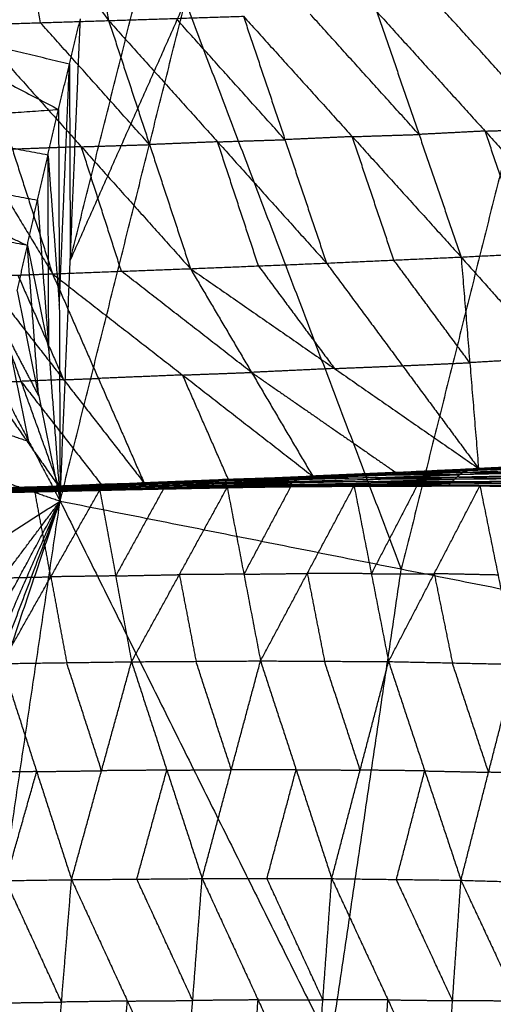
# Model space of a CAD drawing. Header units: millimetres. Extents: x -106 to 110, y -96 to 120.
# Tile 228 of 256: x -96.59 to -92.08, y 26.67 to 36.03. Entities that reach past the tile are written whole.
import ezdxf

# ---------------------------------------------------------------- set-up
doc = ezdxf.new("R2010")
doc.units = ezdxf.units.MM
doc.header["$MEASUREMENT"] = 0
doc.layers.add('Default', color=7, linetype='Continuous', true_color=0x000000)

msp = doc.modelspace()

# ---------------------------------------------------------------- linework, layer by layer
at = {"layer": 'Default'}
for points in [[(-96.2057, 31.4537, 12.0172), (-95.0141, 36.2108, 12.0172), (-93.8225, 40.9679, 12.0172)], [(-93.8225, 40.9679, 12.0172), (-91.7669, 35.5649, 10.5669), (-89.7113, 30.1619, 9.1165)], [(-96.1093, 33.7472, 12.2207), (-95.5135, 36.1258, 12.2207), (-94.9177, 38.5043, 12.2207)], [(-97.4359, 38.3202, 7.3358), (-96.5898, 37.173, 7.0199), (-95.7438, 36.0258, 6.7039)], [(-96.1553, 38.3524, 6.6788), (-95.9496, 37.1891, 6.6914), (-95.7438, 36.0258, 6.7039)], [(-96.3929, 36.0055, 7.0286), (-96.4914, 36.5893, 7.0242), (-96.5898, 37.173, 7.0199)], [(-99.502, 36.884, 13.7412), (-97.8614, 36.032, 13.0827), (-96.2208, 35.18, 12.4242)], [(-95.0141, 36.2108, 12.0172), (-95.5617, 34.979, 12.1189), (-96.1093, 33.7472, 12.2207)], [(-92.9585, 30.8078, 10.5669), (-93.9863, 33.5093, 11.292), (-95.0141, 36.2108, 12.0172)], [(-92.7897, 34.9419, 5.8268), (-93.3076, 35.5147, 5.8231), (-93.8255, 36.0875, 5.8194)], [(-93.1902, 36.1083, 5.5393), (-92.7897, 34.9419, 5.8268), (-92.3892, 33.7756, 6.1143)], [(-93.1902, 36.1083, 5.5393), (-92.161, 34.9741, 5.5738), (-91.1318, 33.8399, 5.6083)], [(-91.5337, 34.9952, 5.3172), (-92.0483, 35.5623, 5.3), (-92.5629, 36.1294, 5.2827)], [(-96.1169, 35.6104, 12.4242), (-96.9892, 35.8212, 12.7535), (-97.8614, 36.032, 13.0827)], [(-97.042, 35.9852, 7.3532), (-96.3929, 36.0055, 7.0286), (-95.7438, 36.0258, 6.7039)], [(-97.042, 35.9852, 7.3532), (-96.6601, 34.8005, 7.6269), (-96.2781, 33.6159, 7.9006)], [(-97.042, 35.9852, 7.3532), (-96.0038, 34.8251, 7.307), (-94.9655, 33.665, 7.2607)], [(-95.3547, 34.8454, 6.9823), (-95.8738, 35.4255, 7.0054), (-96.3929, 36.0055, 7.0286)], [(-96.2208, 35.18, 12.4242), (-96.1169, 35.6104, 12.4242), (-96.0129, 36.0407, 12.4242)], [(-96.2208, 35.18, 12.4242), (-96.1169, 35.6104, 12.4242), (-96.0129, 36.0407, 12.4242)], [(-96.2057, 31.4537, 12.0172), (-96.1093, 33.7472, 12.2207), (-96.0129, 36.0407, 12.4242)], [(-95.7438, 36.0258, 6.7039), (-95.1023, 36.0462, 6.4017), (-94.4609, 36.0667, 6.0995)], [(-95.7438, 36.0258, 6.7039), (-95.3547, 34.8454, 6.9823), (-94.9655, 33.665, 7.2607)], [(-95.7438, 36.0258, 6.7039), (-94.7071, 34.8718, 6.6851), (-93.6704, 33.7177, 6.6662)], [(-94.0657, 34.8922, 6.3828), (-94.584, 35.4692, 6.3923), (-95.1023, 36.0462, 6.4017)], [(-94.4609, 36.0667, 6.0995), (-94.0657, 34.8922, 6.3828), (-93.6704, 33.7177, 6.6662)], [(-94.4609, 36.0667, 6.0995), (-93.425, 34.9212, 6.1069), (-92.3892, 33.7756, 6.1143)], [(-97.6951, 35.9649, 7.6936), (-96.9866, 34.7904, 7.7971), (-96.2781, 33.6159, 7.9006)], [(-96.2133, 33.3169, 12.2207), (-96.1651, 34.4636, 12.3225), (-96.1169, 35.6104, 12.4242)], [(-96.1169, 35.6104, 12.4242), (-96.1131, 34.6788, 12.3225), (-96.1093, 33.7472, 12.2207)], [(-91.7669, 35.5649, 10.5669), (-92.3627, 33.1864, 10.5669), (-92.9585, 30.8078, 10.5669)], [(-99.7244, 34.9368, 13.6796), (-97.9726, 35.0584, 13.0519), (-96.2208, 35.18, 12.4242)], [(-96.4212, 34.3175, 12.4242), (-96.321, 34.7488, 12.4242), (-96.2208, 35.18, 12.4242)], [(-96.4212, 34.3175, 12.4242), (-96.321, 34.7488, 12.4242), (-96.2208, 35.18, 12.4242)], [(-96.2208, 35.18, 12.4242), (-96.2133, 33.3169, 12.2207), (-96.2057, 31.4537, 12.0172)], [(-97.9726, 35.0584, 13.0519), (-97.1468, 34.9036, 12.7381), (-96.321, 34.7488, 12.4242)], [(-92.161, 34.9741, 5.5738), (-92.4754, 34.958, 5.7003), (-92.7897, 34.9419, 5.8268)], [(-92.161, 34.9741, 5.5738), (-91.8474, 34.9846, 5.4455), (-91.5337, 34.9952, 5.3172)], [(-91.7605, 33.8078, 5.8613), (-91.9608, 34.3909, 5.7175), (-92.161, 34.9741, 5.5738)], [(-99.7244, 34.9368, 13.6796), (-98.0728, 34.6271, 13.0519), (-96.4212, 34.3175, 12.4242)], [(-94.7071, 34.8718, 6.6851), (-95.0309, 34.8586, 6.8337), (-95.3547, 34.8454, 6.9823)], [(-94.7071, 34.8718, 6.6851), (-94.3864, 34.882, 6.5339), (-94.0657, 34.8922, 6.3828)], [(-94.318, 33.6914, 6.9634), (-94.5126, 34.2816, 6.8242), (-94.7071, 34.8718, 6.6851)], [(-93.425, 34.9212, 6.1069), (-93.7453, 34.9067, 6.2449), (-94.0657, 34.8922, 6.3828)], [(-93.425, 34.9212, 6.1069), (-93.1074, 34.9316, 5.9668), (-92.7897, 34.9419, 5.8268)], [(-93.0298, 33.7467, 6.3902), (-93.2274, 34.3339, 6.2485), (-93.425, 34.9212, 6.1069)], [(-96.0038, 34.8251, 7.307), (-96.3319, 34.8128, 7.4669), (-96.6601, 34.8005, 7.6269)], [(-96.0038, 34.8251, 7.307), (-95.6792, 34.8353, 7.1446), (-95.3547, 34.8454, 6.9823)], [(-95.6218, 33.6405, 7.5807), (-95.8128, 34.2328, 7.4438), (-96.0038, 34.8251, 7.307)], [(-96.321, 34.7488, 12.4242), (-96.2671, 34.0328, 12.3225), (-96.2133, 33.3169, 12.2207)], [(-96.3134, 32.8856, 12.2207), (-96.3172, 33.8172, 12.3225), (-96.321, 34.7488, 12.4242)], [(-98.0728, 34.6271, 13.0519), (-97.2952, 34.2563, 12.7381), (-96.5175, 33.8854, 12.4242)], [(-96.6139, 33.4533, 12.4242), (-96.5175, 33.8854, 12.4242), (-96.4212, 34.3175, 12.4242)], [(-96.6139, 33.4533, 12.4242), (-96.5175, 33.8854, 12.4242), (-96.4212, 34.3175, 12.4242)], [(-96.4212, 34.3175, 12.4242), (-96.3134, 32.8856, 12.2207), (-96.2057, 31.4537, 12.0172)], [(-96.5175, 33.8854, 12.4242), (-97.3433, 34.0402, 12.7381), (-98.1691, 34.195, 13.0519)], [(-96.5175, 33.8854, 12.4242), (-96.4155, 33.3855, 12.3225), (-96.3134, 32.8856, 12.2207)], [(-96.4098, 32.4535, 12.2207), (-96.4637, 33.1695, 12.3225), (-96.5175, 33.8854, 12.4242)], [(-92.3892, 33.7756, 6.1143), (-91.7605, 33.8078, 5.8613), (-91.1318, 33.8399, 5.6083)], [(-93.6704, 33.7177, 6.6662), (-93.0298, 33.7467, 6.3902), (-92.3892, 33.7756, 6.1143)], [(-92.3064, 32.7703, 6.8326), (-92.6681, 33.2585, 6.6114), (-93.0298, 33.7467, 6.3902)], [(-92.3892, 33.7756, 6.1143), (-92.3064, 32.7703, 6.8326), (-92.2236, 31.7649, 7.551)], [(-92.3892, 33.7756, 6.1143), (-91.5329, 32.8144, 6.5082), (-90.6767, 31.8531, 6.9021)], [(-96.2781, 33.6159, 7.9006), (-95.6218, 33.6405, 7.5807), (-94.9655, 33.665, 7.2607)], [(-94.3836, 32.6778, 7.76), (-95.0027, 33.1591, 7.6703), (-95.6218, 33.6405, 7.5807)], [(-94.9655, 33.665, 7.2607), (-94.318, 33.6914, 6.9634), (-93.6704, 33.7177, 6.6662)], [(-94.9655, 33.665, 7.2607), (-94.3836, 32.6778, 7.76), (-93.8017, 31.6906, 8.2593)], [(-94.9655, 33.665, 7.2607), (-93.5946, 32.715, 7.4059), (-92.2236, 31.7649, 7.551)], [(-94.318, 33.6914, 6.9634), (-93.9563, 33.2032, 7.1846), (-93.5946, 32.715, 7.4059)], [(-93.6704, 33.7177, 6.6662), (-92.947, 32.7413, 7.1086), (-92.2236, 31.7649, 7.551)], [(-97.604, 33.5686, 8.5853), (-96.9118, 32.5812, 9.0136), (-96.2196, 31.5938, 9.442)], [(-96.9382, 33.5921, 8.2367), (-96.6082, 33.604, 8.0687), (-96.2781, 33.6159, 7.9006)], [(-96.9382, 33.5921, 8.2367), (-96.5789, 32.593, 8.8393), (-96.2196, 31.5938, 9.442)], [(-96.9382, 33.5921, 8.2367), (-96.172, 32.6086, 8.6335), (-95.4058, 31.6251, 9.0302)], [(-96.6082, 33.604, 8.0687), (-96.3901, 33.1063, 8.3511), (-96.172, 32.6086, 8.6335)], [(-96.2781, 33.6159, 7.9006), (-95.8419, 32.6205, 8.4654), (-95.4058, 31.6251, 9.0302)], [(-96.2781, 33.6159, 7.9006), (-95.0399, 32.6532, 8.08), (-93.8017, 31.6906, 8.2593)], [(-96.6139, 33.4533, 12.4242), (-96.4098, 32.4535, 12.2207), (-96.2057, 31.4537, 12.0172)], [(-96.7065, 33.0203, 12.4242), (-96.5581, 32.7369, 12.3225), (-96.4098, 32.4535, 12.2207)], [(-96.5024, 32.0205, 12.2207), (-96.6044, 32.5204, 12.3225), (-96.7065, 33.0203, 12.4242)], [(-91.5329, 32.8144, 6.5082), (-91.9197, 32.7923, 6.6704), (-92.3064, 32.7703, 6.8326)], [(-93.5946, 32.715, 7.4059), (-93.9891, 32.6964, 7.5829), (-94.3836, 32.6778, 7.76)], [(-93.5946, 32.715, 7.4059), (-93.2708, 32.7281, 7.2572), (-92.947, 32.7413, 7.1086)], [(-92.947, 32.7413, 7.1086), (-92.6267, 32.7558, 6.9706), (-92.3064, 32.7703, 6.8326)], [(-96.172, 32.6086, 8.6335), (-96.3755, 32.6008, 8.7364), (-96.5789, 32.593, 8.8393)], [(-96.172, 32.6086, 8.6335), (-96.007, 32.6146, 8.5494), (-95.8419, 32.6205, 8.4654)], [(-95.0399, 32.6532, 8.08), (-95.4409, 32.6369, 8.2727), (-95.8419, 32.6205, 8.4654)], [(-95.0399, 32.6532, 8.08), (-94.7118, 32.6655, 7.92), (-94.3836, 32.6778, 7.76)], [(-94.6037, 31.6579, 8.6448), (-94.8218, 32.1556, 8.3624), (-95.0399, 32.6532, 8.08)], [(-94.3836, 32.6778, 7.76), (-93.6982, 32.2028, 7.8326), (-93.0127, 31.7277, 7.9052)], [(-96.9118, 32.5812, 9.0136), (-96.7454, 32.5871, 8.9265), (-96.5789, 32.593, 8.8393)], [(-96.799, 32.5874, 12.4242), (-96.5024, 32.0205, 12.2207), (-96.2057, 31.4537, 12.0172)], [(-96.5789, 32.593, 8.8393), (-96.1958, 32.1012, 9.0377), (-95.8127, 31.6095, 9.2361)], [(-96.8878, 32.1536, 12.4242), (-96.6951, 32.0871, 12.3225), (-96.5024, 32.0205, 12.2207)], [(-92.2236, 31.7649, 7.551), (-91.4501, 31.809, 7.2266), (-90.6767, 31.8531, 6.9021)], [(-93.8017, 31.6906, 8.2593), (-93.0127, 31.7277, 7.9052), (-92.2236, 31.7649, 7.551)], [(-93.0507, 31.7236, 7.9111), (-92.6562, 31.7422, 7.734), (-92.2617, 31.7608, 7.5569)], [(-92.3728, 31.7277, 7.564), (-91.61, 31.7553, 7.2196), (-90.8472, 31.783, 6.8752)], [(-91.5735, 31.7698, 7.219), (-91.9549, 31.756, 7.3912), (-92.3362, 31.7422, 7.5634)], [(-92.2997, 31.7566, 7.5628), (-91.5328, 31.794, 7.2263), (-90.7658, 31.8314, 6.8897)], [(-92.2997, 31.7566, 7.5628), (-91.5735, 31.7698, 7.219), (-90.8472, 31.783, 6.8752)], [(-92.2997, 31.7566, 7.5628), (-92.2617, 31.7608, 7.5569), (-92.2236, 31.7649, 7.551)], [(-91.4947, 31.7982, 7.2204), (-91.8782, 31.7795, 7.3886), (-92.2617, 31.7608, 7.5569)], [(-92.2617, 31.7608, 7.5569), (-91.8972, 31.7774, 7.3916), (-91.5328, 31.794, 7.2263)], [(-92.2236, 31.7649, 7.551), (-91.4947, 31.7982, 7.2204), (-90.7658, 31.8314, 6.8897)], [(-96.9765, 31.7199, 12.4242), (-96.5911, 31.5868, 12.2207), (-96.2057, 31.4537, 12.0172)], [(-95.5119, 31.6157, 9.0631), (-94.7199, 31.6437, 8.6762), (-93.9279, 31.6718, 8.2893)], [(-95.4584, 31.6263, 9.0529), (-94.6616, 31.6577, 8.6669), (-93.8648, 31.6891, 8.281)], [(-95.4584, 31.6263, 9.0529), (-94.6932, 31.649, 8.6711), (-93.9279, 31.6718, 8.2893)], [(-95.4058, 31.6251, 9.0302), (-94.6037, 31.6579, 8.6448), (-93.8017, 31.6906, 8.2593)], [(-95.4058, 31.6251, 9.0302), (-94.6353, 31.6571, 8.6556), (-93.8648, 31.6891, 8.281)], [(-94.6932, 31.649, 8.6711), (-94.2948, 31.6647, 8.4781), (-93.8964, 31.6805, 8.2851)], [(-93.8964, 31.6805, 8.2851), (-94.279, 31.6691, 8.476), (-94.6616, 31.6577, 8.6669)], [(-94.6353, 31.6571, 8.6556), (-94.2343, 31.6735, 8.4629), (-93.8333, 31.6899, 8.2702)], [(-93.9788, 31.6413, 8.3066), (-93.2044, 31.6621, 7.9432), (-92.4299, 31.6829, 7.5798)], [(-93.9788, 31.6413, 8.3066), (-93.9534, 31.6566, 8.2979), (-93.9279, 31.6718, 8.2893)], [(-93.1789, 31.6773, 7.9345), (-93.5661, 31.6669, 8.1162), (-93.9534, 31.6566, 8.2979)], [(-93.9279, 31.6718, 8.2893), (-93.1504, 31.6997, 7.9267), (-92.3728, 31.7277, 7.564)], [(-93.9279, 31.6718, 8.2893), (-93.8964, 31.6805, 8.2851), (-93.8648, 31.6891, 8.281)], [(-93.9279, 31.6718, 8.2893), (-93.1789, 31.6773, 7.9345), (-92.4299, 31.6829, 7.5798)], [(-93.1188, 31.7084, 7.9225), (-93.5076, 31.6944, 8.1038), (-93.8964, 31.6805, 8.2851)], [(-93.8648, 31.6891, 8.281), (-93.0823, 31.7229, 7.9219), (-92.2997, 31.7566, 7.5628)], [(-93.8648, 31.6891, 8.281), (-93.1188, 31.7084, 7.9225), (-92.3728, 31.7277, 7.564)], [(-93.8648, 31.6891, 8.281), (-93.8333, 31.6899, 8.2702), (-93.8017, 31.6906, 8.2593)], [(-93.0507, 31.7236, 7.9111), (-93.442, 31.7067, 8.0906), (-93.8333, 31.6899, 8.2702)], [(-93.8333, 31.6899, 8.2702), (-93.4578, 31.7064, 8.096), (-93.0823, 31.7229, 7.9219)], [(-93.8017, 31.6906, 8.2593), (-93.0507, 31.7236, 7.9111), (-92.2997, 31.7566, 7.5628)], [(-93.2044, 31.6621, 7.9432), (-93.1916, 31.6697, 7.9389), (-93.1789, 31.6773, 7.9345)], [(-93.1789, 31.6773, 7.9345), (-92.7901, 31.6913, 7.7532), (-92.4014, 31.7053, 7.5719)], [(-93.1504, 31.6997, 7.9267), (-93.1346, 31.7041, 7.9246), (-93.1188, 31.7084, 7.9225)], [(-92.4014, 31.7053, 7.5719), (-92.7759, 31.7025, 7.7493), (-93.1504, 31.6997, 7.9267)], [(-93.1188, 31.7084, 7.9225), (-92.7275, 31.7253, 7.7429), (-92.3362, 31.7422, 7.5634)], [(-92.3362, 31.7422, 7.5634), (-92.7092, 31.7325, 7.7426), (-93.0823, 31.7229, 7.9219)], [(-93.0127, 31.7277, 7.9052), (-93.0317, 31.7257, 7.9081), (-93.0507, 31.7236, 7.9111)], [(-92.4744, 31.6393, 7.6046), (-92.4522, 31.6611, 7.5922), (-92.4299, 31.6829, 7.5798)], [(-91.691, 31.6662, 7.246), (-92.0716, 31.6636, 7.4191), (-92.4522, 31.6611, 7.5922)], [(-92.4299, 31.6829, 7.5798), (-92.4014, 31.7053, 7.5719), (-92.3728, 31.7277, 7.564)], [(-92.4299, 31.6829, 7.5798), (-91.6689, 31.6992, 7.2326), (-90.9078, 31.7155, 6.8855)], [(-92.4299, 31.6829, 7.5798), (-91.691, 31.6662, 7.246), (-90.9521, 31.6495, 6.9122)], [(-91.6403, 31.7216, 7.2248), (-92.0208, 31.7134, 7.3983), (-92.4014, 31.7053, 7.5719)], [(-92.3728, 31.7277, 7.564), (-92.3362, 31.7422, 7.5634), (-92.2997, 31.7566, 7.5628)], [(-92.3728, 31.7277, 7.564), (-91.6403, 31.7216, 7.2248), (-90.9078, 31.7155, 6.8855)], [(-97.1292, 31.5598, 9.8997), (-96.7222, 31.5737, 9.686), (-96.3153, 31.5877, 9.4723)], [(-97.0862, 31.5657, 9.8914), (-96.6766, 31.5807, 9.677), (-96.267, 31.5958, 9.4627)], [(-97.0862, 31.5657, 9.8914), (-96.7008, 31.5767, 9.6818), (-96.3153, 31.5877, 9.4723)], [(-97.044, 31.5632, 9.8736), (-96.6555, 31.5795, 9.6682), (-96.267, 31.5958, 9.4627)], [(-97.044, 31.5632, 9.8736), (-96.6318, 31.5785, 9.6578), (-96.2196, 31.5938, 9.442)], [(-96.7418, 31.565, 9.6936), (-96.5383, 31.572, 9.5867), (-96.3349, 31.5789, 9.4799)], [(-96.3349, 31.5789, 9.4799), (-96.5285, 31.5763, 9.5829), (-96.7222, 31.5737, 9.686)], [(-96.7008, 31.5767, 9.6818), (-96.496, 31.5842, 9.5747), (-96.2911, 31.5917, 9.4675)], [(-96.2911, 31.5917, 9.4675), (-96.4839, 31.5862, 9.5723), (-96.6766, 31.5807, 9.677)], [(-96.6555, 31.5795, 9.6682), (-96.4494, 31.5871, 9.5603), (-96.2433, 31.5948, 9.4523)], [(-96.3853, 31.5532, 9.5068), (-95.9876, 31.5635, 9.3035), (-95.59, 31.5738, 9.1002)], [(-95.9722, 31.572, 9.2938), (-96.171, 31.5669, 9.3955), (-96.3698, 31.5617, 9.4971)], [(-96.3544, 31.5702, 9.4874), (-95.9549, 31.5824, 9.2834), (-95.5554, 31.5945, 9.0794)], [(-96.3544, 31.5702, 9.4874), (-96.3349, 31.5789, 9.4799), (-96.3153, 31.5877, 9.4723)], [(-96.3544, 31.5702, 9.4874), (-95.9722, 31.572, 9.2938), (-95.59, 31.5738, 9.1002)], [(-95.9353, 31.5911, 9.2759), (-96.1351, 31.585, 9.3779), (-96.3349, 31.5789, 9.4799)], [(-96.3153, 31.5877, 9.4723), (-95.9136, 31.6017, 9.2677), (-95.5119, 31.6157, 9.0631)], [(-96.3153, 31.5877, 9.4723), (-96.2911, 31.5917, 9.4675), (-96.267, 31.5958, 9.4627)], [(-96.3153, 31.5877, 9.4723), (-95.9353, 31.5911, 9.2759), (-95.5554, 31.5945, 9.0794)], [(-95.8895, 31.6057, 9.2629), (-96.0903, 31.5987, 9.3652), (-96.2911, 31.5917, 9.4675)], [(-96.267, 31.5958, 9.4627), (-95.8627, 31.611, 9.2578), (-95.4584, 31.6263, 9.0529)], [(-96.267, 31.5958, 9.4627), (-95.8895, 31.6057, 9.2629), (-95.5119, 31.6157, 9.0631)], [(-96.267, 31.5958, 9.4627), (-96.2433, 31.5948, 9.4523), (-96.2196, 31.5938, 9.442)], [(-96.2433, 31.5948, 9.4523), (-96.053, 31.6029, 9.3551), (-95.8627, 31.611, 9.2578)], [(-95.839, 31.6101, 9.2474), (-96.0411, 31.6024, 9.3499), (-96.2433, 31.5948, 9.4523)], [(-96.2196, 31.5938, 9.442), (-95.839, 31.6101, 9.2474), (-95.4584, 31.6263, 9.0529)], [(-96.2196, 31.5938, 9.442), (-95.8127, 31.6095, 9.2361), (-95.4058, 31.6251, 9.0302)], [(-95.9876, 31.5635, 9.3035), (-95.9799, 31.5678, 9.2987), (-95.9722, 31.572, 9.2938)], [(-95.9722, 31.572, 9.2938), (-95.7725, 31.5781, 9.1918), (-95.5727, 31.5841, 9.0898)], [(-95.9549, 31.5824, 9.2834), (-95.9451, 31.5867, 9.2796), (-95.9353, 31.5911, 9.2759)], [(-95.5727, 31.5841, 9.0898), (-95.7638, 31.5833, 9.1866), (-95.9549, 31.5824, 9.2834)], [(-95.9353, 31.5911, 9.2759), (-95.7345, 31.5981, 9.1736), (-95.5337, 31.6051, 9.0713)], [(-95.9136, 31.6017, 9.2677), (-95.9015, 31.6037, 9.2653), (-95.8895, 31.6057, 9.2629)], [(-95.5337, 31.6051, 9.0713), (-95.7236, 31.6034, 9.1695), (-95.9136, 31.6017, 9.2677)], [(-95.8895, 31.6057, 9.2629), (-95.6873, 31.6134, 9.1605), (-95.4852, 31.621, 9.058)], [(-95.4852, 31.621, 9.058), (-95.6739, 31.616, 9.1579), (-95.8627, 31.611, 9.2578)], [(-95.839, 31.6101, 9.2474), (-95.6355, 31.6179, 9.1445), (-95.4321, 31.6257, 9.0416)], [(-95.8127, 31.6095, 9.2361), (-95.8258, 31.6098, 9.2418), (-95.839, 31.6101, 9.2474)], [(-95.828, 31.5584, 9.2364), (-95.2216, 31.5707, 8.9361), (-94.6152, 31.5829, 8.6358)], [(-95.1157, 31.5721, 8.8809), (-95.4189, 31.566, 9.031), (-95.7221, 31.5598, 9.1812)], [(-95.6162, 31.5613, 9.1259), (-94.8332, 31.5769, 8.7428), (-94.0502, 31.5925, 8.3596)], [(-95.6162, 31.5613, 9.1259), (-95.1157, 31.5721, 8.8809), (-94.6152, 31.5829, 8.6358)], [(-95.6162, 31.5613, 9.1259), (-95.6031, 31.5675, 9.1131), (-95.59, 31.5738, 9.1002)], [(-94.8201, 31.5832, 8.7299), (-95.2116, 31.5753, 8.9215), (-95.6031, 31.5675, 9.1131)], [(-95.59, 31.5738, 9.1002), (-94.8048, 31.5927, 8.7149), (-94.0196, 31.6117, 8.3296)], [(-95.59, 31.5738, 9.1002), (-95.5727, 31.5841, 9.0898), (-95.5554, 31.5945, 9.0794)], [(-95.59, 31.5738, 9.1002), (-94.8201, 31.5832, 8.7299), (-94.0502, 31.5925, 8.3596)], [(-94.7875, 31.6031, 8.7045), (-95.1801, 31.5936, 8.8972), (-95.5727, 31.5841, 9.0898)], [(-95.5554, 31.5945, 9.0794), (-94.7671, 31.6179, 8.693), (-93.9788, 31.6413, 8.3066)], [(-95.5554, 31.5945, 9.0794), (-95.5337, 31.6051, 9.0713), (-95.5119, 31.6157, 9.0631)], [(-95.5554, 31.5945, 9.0794), (-94.7875, 31.6031, 8.7045), (-94.0196, 31.6117, 8.3296)], [(-94.7454, 31.6285, 8.6848), (-95.1395, 31.6168, 8.8781), (-95.5337, 31.6051, 9.0713)], [(-95.526, 29.9249, 7.0955), (-95.0706, 30.7539, 7.8656), (-94.6152, 31.5829, 8.6358)], [(-95.5119, 31.6157, 9.0631), (-94.7454, 31.6285, 8.6848), (-93.9788, 31.6413, 8.3066)], [(-95.5119, 31.6157, 9.0631), (-95.4852, 31.621, 9.058), (-95.4584, 31.6263, 9.0529)], [(-94.6932, 31.649, 8.6711), (-95.0892, 31.635, 8.8646), (-95.4852, 31.621, 9.058)], [(-95.4584, 31.6263, 9.0529), (-95.4321, 31.6257, 9.0416), (-95.4058, 31.6251, 9.0302)], [(-95.4321, 31.6257, 9.0416), (-95.0468, 31.6417, 8.8543), (-94.6616, 31.6577, 8.6669)], [(-94.6353, 31.6571, 8.6556), (-95.0337, 31.6414, 8.8486), (-95.4321, 31.6257, 9.0416)], [(-95.1157, 31.5721, 8.8809), (-94.7242, 31.5799, 8.6893), (-94.3327, 31.5877, 8.4977)], [(-94.8332, 31.5769, 8.7428), (-94.9745, 31.5745, 8.8118), (-95.1157, 31.5721, 8.8809)], [(-94.8332, 31.5769, 8.7428), (-94.8267, 31.58, 8.7363), (-94.8201, 31.5832, 8.7299)], [(-94.8201, 31.5832, 8.7299), (-94.4275, 31.5926, 8.5373), (-94.0349, 31.6021, 8.3446)], [(-94.8048, 31.5927, 8.7149), (-94.7961, 31.5979, 8.7097), (-94.7875, 31.6031, 8.7045)], [(-94.0349, 31.6021, 8.3446), (-94.4198, 31.5974, 8.5297), (-94.8048, 31.5927, 8.7149)], [(-94.7875, 31.6031, 8.7045), (-94.3933, 31.6148, 8.5113), (-93.9992, 31.6265, 8.3181)], [(-94.7671, 31.6179, 8.693), (-94.7562, 31.6232, 8.6889), (-94.7454, 31.6285, 8.6848)], [(-93.9992, 31.6265, 8.3181), (-94.3831, 31.6222, 8.5055), (-94.7671, 31.6179, 8.693)], [(-94.7454, 31.6285, 8.6848), (-94.3494, 31.6425, 8.4914), (-93.9534, 31.6566, 8.2979)], [(-93.9534, 31.6566, 8.2979), (-94.3366, 31.6501, 8.4871), (-94.7199, 31.6437, 8.6762)], [(-94.7199, 31.6437, 8.6762), (-94.7065, 31.6464, 8.6737), (-94.6932, 31.649, 8.6711)], [(-94.6037, 31.6579, 8.6448), (-94.6195, 31.6575, 8.6502), (-94.6353, 31.6571, 8.6556)], [(-94.6152, 31.5829, 8.6358), (-94.0115, 31.5908, 8.3514), (-93.4079, 31.5986, 8.067)], [(-94.6152, 31.5829, 8.6358), (-94.3327, 31.5877, 8.4977), (-94.0502, 31.5925, 8.3596)], [(-94.6152, 31.5829, 8.6358), (-94.4567, 30.7579, 7.5828), (-94.2983, 29.9329, 6.5299)], [(-94.0115, 31.5908, 8.3514), (-94.2341, 31.1743, 7.9671), (-94.4567, 30.7579, 7.5828)], [(-93.729, 31.5956, 8.2133), (-94.0309, 31.5917, 8.3555), (-94.3327, 31.5877, 8.4977)], [(-94.2983, 29.9329, 6.5299), (-93.8531, 30.7657, 7.2985), (-93.4079, 31.5986, 8.067)], [(-94.0502, 31.5925, 8.3596), (-94.0349, 31.6021, 8.3446), (-94.0196, 31.6117, 8.3296)], [(-94.0502, 31.5925, 8.3596), (-93.2778, 31.6006, 8.0004), (-92.5054, 31.6086, 7.6413)], [(-94.0502, 31.5925, 8.3596), (-93.1303, 31.5956, 7.9445), (-92.2104, 31.5987, 7.5294)], [(-94.0502, 31.5925, 8.3596), (-93.729, 31.5956, 8.2133), (-93.4079, 31.5986, 8.067)], [(-93.2625, 31.6101, 7.9854), (-93.6487, 31.6061, 8.165), (-94.0349, 31.6021, 8.3446)], [(-94.0196, 31.6117, 8.3296), (-93.9992, 31.6265, 8.3181), (-93.9788, 31.6413, 8.3066)], [(-94.0196, 31.6117, 8.3296), (-93.247, 31.6255, 7.9671), (-92.4744, 31.6393, 7.6046)], [(-94.0196, 31.6117, 8.3296), (-93.2625, 31.6101, 7.9854), (-92.5054, 31.6086, 7.6413)], [(-94.0115, 31.5908, 8.3514), (-93.8703, 31.5932, 8.2824), (-93.729, 31.5956, 8.2133)], [(-93.2266, 31.6403, 7.9556), (-93.6129, 31.6334, 8.1368), (-93.9992, 31.6265, 8.3181)], [(-93.9788, 31.6413, 8.3066), (-93.2266, 31.6403, 7.9556), (-92.4744, 31.6393, 7.6046)], [(-93.729, 31.5956, 8.2133), (-93.2691, 31.5971, 8.0058), (-92.8092, 31.5987, 7.7982)], [(-93.1303, 31.5956, 7.9445), (-93.4297, 31.5956, 8.0789), (-93.729, 31.5956, 8.2133)], [(-93.4079, 31.5986, 8.067), (-92.8092, 31.5987, 7.7982), (-92.2104, 31.5987, 7.5294)], [(-93.4079, 31.5986, 8.067), (-93.2438, 30.7626, 7.034), (-93.0797, 29.9266, 6.0011)], [(-93.2778, 31.6006, 8.0004), (-93.2701, 31.6054, 7.9929), (-93.2625, 31.6101, 7.9854)], [(-93.2778, 31.6006, 8.0004), (-93.204, 31.5981, 7.9725), (-93.1303, 31.5956, 7.9445)], [(-93.2625, 31.6101, 7.9854), (-92.8762, 31.617, 7.8042), (-92.4899, 31.6239, 7.623)], [(-93.247, 31.6255, 7.9671), (-93.2368, 31.6329, 7.9613), (-93.2266, 31.6403, 7.9556)], [(-92.4899, 31.6239, 7.623), (-92.8684, 31.6247, 7.795), (-93.247, 31.6255, 7.9671)], [(-92.8092, 31.5987, 7.7982), (-93.0265, 31.1806, 7.4161), (-93.2438, 30.7626, 7.034)], [(-93.2266, 31.6403, 7.9556), (-92.8394, 31.6507, 7.7739), (-92.4522, 31.6611, 7.5922)], [(-92.4522, 31.6611, 7.5922), (-92.8283, 31.6616, 7.7677), (-93.2044, 31.6621, 7.9432)], [(-93.1303, 31.5956, 7.9445), (-92.7441, 31.5996, 7.7649), (-92.3579, 31.6037, 7.5853)], [(-93.0797, 29.9266, 6.0011), (-92.6451, 30.7627, 6.7652), (-92.2104, 31.5987, 7.5294)], [(-92.5054, 31.6086, 7.6413), (-92.4899, 31.6239, 7.623), (-92.4744, 31.6393, 7.6046)], [(-92.5054, 31.6086, 7.6413), (-92.3579, 31.6037, 7.5853), (-92.2104, 31.5987, 7.5294)], [(-92.5054, 31.6086, 7.6413), (-91.7622, 31.5925, 7.33), (-91.019, 31.5765, 7.0188)], [(-92.5054, 31.6086, 7.6413), (-91.742, 31.6037, 7.3005), (-90.9786, 31.5988, 6.9598)], [(-91.7265, 31.619, 7.2822), (-92.1082, 31.6215, 7.4526), (-92.4899, 31.6239, 7.623)], [(-92.4744, 31.6393, 7.6046), (-91.7132, 31.6444, 7.2584), (-90.9521, 31.6495, 6.9122)], [(-92.4744, 31.6393, 7.6046), (-91.7265, 31.619, 7.2822), (-90.9786, 31.5988, 6.9598)], [(-92.3579, 31.6037, 7.5853), (-91.9863, 31.5956, 7.4297), (-91.6147, 31.5876, 7.2741)], [(-91.7622, 31.5925, 7.33), (-92.06, 31.5981, 7.4577), (-92.3579, 31.6037, 7.5853)], [(-92.2104, 31.5987, 7.5294), (-92.0377, 30.7499, 6.5175), (-91.8649, 29.9011, 5.5056)], [(-92.2104, 31.5987, 7.5294), (-91.6147, 31.5876, 7.2741), (-91.019, 31.5765, 7.0188)], [(-97.2102, 31.5241, 9.9534), (-96.8093, 31.5336, 9.7421), (-96.4083, 31.5431, 9.5308)], [(-97.1905, 31.532, 9.9311), (-96.7879, 31.5426, 9.719), (-96.3853, 31.5532, 9.5068)], [(-97.1905, 31.532, 9.9311), (-96.7994, 31.5376, 9.7309), (-96.4083, 31.5431, 9.5308)], [(-97.1637, 31.5458, 9.9132), (-96.759, 31.558, 9.7003), (-96.3544, 31.5702, 9.4874)], [(-97.1637, 31.5458, 9.9132), (-96.7745, 31.5495, 9.71), (-96.3853, 31.5532, 9.5068)], [(-97.1292, 31.5598, 9.8997), (-96.7418, 31.565, 9.6936), (-96.3544, 31.5702, 9.4874)], [(-97.0629, 31.5301, 9.8797), (-96.4454, 31.5443, 9.558), (-95.828, 31.5584, 9.2364)], [(-97.0629, 31.5301, 9.8797), (-96.7356, 31.5366, 9.7053), (-96.4083, 31.5431, 9.5308)], [(-96.7994, 31.5376, 9.7309), (-96.5981, 31.5428, 9.6249), (-96.3968, 31.5481, 9.5188)], [(-96.3968, 31.5481, 9.5188), (-96.5923, 31.5454, 9.6189), (-96.7879, 31.5426, 9.719)], [(-96.7745, 31.5495, 9.71), (-96.5721, 31.5556, 9.6036), (-96.3698, 31.5617, 9.4971)], [(-96.7604, 29.9077, 7.6981), (-96.2942, 30.7331, 8.4672), (-95.828, 31.5584, 9.2364)], [(-96.3698, 31.5617, 9.4971), (-96.5644, 31.5599, 9.5987), (-96.759, 31.558, 9.7003)], [(-96.1182, 31.5508, 9.3836), (-96.4269, 31.5437, 9.5444), (-96.7356, 31.5366, 9.7053)], [(-96.4454, 31.5443, 9.558), (-96.2818, 31.5475, 9.4708), (-96.1182, 31.5508, 9.3836)], [(-96.2942, 30.7331, 8.4672), (-96.3698, 31.1387, 9.0126), (-96.4454, 31.5443, 9.558)], [(-96.4083, 31.5431, 9.5308), (-96.0123, 31.5522, 9.3284), (-95.6162, 31.5613, 9.1259)], [(-96.4083, 31.5431, 9.5308), (-96.1182, 31.5508, 9.3836), (-95.828, 31.5584, 9.2364)], [(-96.4083, 31.5431, 9.5308), (-96.3968, 31.5481, 9.5188), (-96.3853, 31.5532, 9.5068)], [(-96.0007, 31.5572, 9.3164), (-96.1988, 31.5527, 9.4176), (-96.3968, 31.5481, 9.5188)], [(-96.3853, 31.5532, 9.5068), (-96.3698, 31.5617, 9.4971), (-96.3544, 31.5702, 9.4874)], [(-96.3853, 31.5532, 9.5068), (-96.0007, 31.5572, 9.3164), (-95.6162, 31.5613, 9.1259)], [(-96.0123, 31.5522, 9.3284), (-96.0652, 31.5515, 9.356), (-96.1182, 31.5508, 9.3836)], [(-95.7221, 31.5598, 9.1812), (-95.8672, 31.556, 9.2548), (-96.0123, 31.5522, 9.3284)], [(-96.0123, 31.5522, 9.3284), (-96.0065, 31.5547, 9.3224), (-96.0007, 31.5572, 9.3164)], [(-96.0007, 31.5572, 9.3164), (-95.8019, 31.5624, 9.2147), (-95.6031, 31.5675, 9.1131)], [(-95.6031, 31.5675, 9.1131), (-95.7954, 31.5655, 9.2083), (-95.9876, 31.5635, 9.3035)], [(-95.828, 31.5584, 9.2364), (-95.7221, 31.5598, 9.1812), (-95.6162, 31.5613, 9.1259)], [(-95.828, 31.5584, 9.2364), (-95.677, 30.7417, 8.1659), (-95.526, 29.9249, 7.0955)], [(-95.7221, 31.5598, 9.1812), (-95.4719, 31.5653, 9.0586), (-95.2216, 31.5707, 8.9361)], [(-95.2216, 31.5707, 8.9361), (-95.4493, 31.1562, 8.551), (-95.677, 30.7417, 8.1659)], [(-97.8809, 26.4853, 12.4242), (-97.0433, 28.9695, 12.2207), (-96.2057, 31.4537, 12.0172)], [(-97.7494, 27.3609, 12.4242), (-96.9775, 29.4073, 12.2207), (-96.2057, 31.4537, 12.0172)], [(-97.6449, 21.7517, 12.0172), (-96.9253, 26.6027, 12.0172), (-96.2057, 31.4537, 12.0172)], [(-97.6102, 28.2353, 12.4242), (-96.9079, 29.8445, 12.2207), (-96.2057, 31.4537, 12.0172)], [(-97.4632, 29.1085, 12.4242), (-96.8345, 30.2811, 12.2207), (-96.2057, 31.4537, 12.0172)], [(-97.3087, 29.9804, 12.4242), (-96.7572, 30.7171, 12.2207), (-96.2057, 31.4537, 12.0172)], [(-97.1464, 30.8509, 12.4242), (-96.6761, 31.1523, 12.2207), (-96.2057, 31.4537, 12.0172)], [(-96.2057, 31.4537, 12.0172), (-93.6304, 26.2782, 10.5669), (-91.0552, 21.1027, 9.1165)], [(-96.2057, 31.4537, 12.0172), (-92.9585, 30.8078, 10.5669), (-89.7113, 30.1619, 9.1165)], [(-96.9116, 30.7189, 8.7889), (-96.6029, 30.726, 8.6281), (-96.2942, 30.7331, 8.4672)], [(-95.677, 30.7417, 8.1659), (-95.9856, 30.7374, 8.3166), (-96.2942, 30.7331, 8.4672)], [(-96.2942, 30.7331, 8.4672), (-96.2187, 30.3247, 7.932), (-96.1432, 29.9163, 7.3968)], [(-95.677, 30.7417, 8.1659), (-95.3738, 30.7478, 8.0158), (-95.0706, 30.7539, 7.8656)], [(-94.4567, 30.7579, 7.5828), (-94.7636, 30.7559, 7.7242), (-95.0706, 30.7539, 7.8656)], [(-95.0706, 30.7539, 7.8656), (-94.9913, 30.3414, 7.3392), (-94.9121, 29.9289, 6.8127)], [(-94.4567, 30.7579, 7.5828), (-94.1549, 30.7618, 7.4406), (-93.8531, 30.7657, 7.2985)], [(-93.8531, 30.7657, 7.2985), (-93.7711, 30.3477, 6.782), (-93.689, 29.9297, 6.2655)], [(-93.2438, 30.7626, 7.034), (-93.5485, 30.7642, 7.1662), (-93.8531, 30.7657, 7.2985)], [(-93.6304, 26.2782, 10.5669), (-93.2945, 28.543, 10.5669), (-92.9585, 30.8078, 10.5669)], [(-93.2438, 30.7626, 7.034), (-92.9445, 30.7626, 6.8996), (-92.6451, 30.7627, 6.7652)], [(-92.6451, 30.7627, 6.7652), (-92.5587, 30.3383, 6.2593), (-92.4723, 29.9138, 5.7533)], [(-92.0377, 30.7499, 6.5175), (-92.3414, 30.7563, 6.6414), (-92.6451, 30.7627, 6.7652)], [(-96.7604, 29.9077, 7.6981), (-96.1432, 29.9163, 7.3968), (-95.526, 29.9249, 7.0955)], [(-96.7604, 29.9077, 7.6981), (-96.4287, 28.8796, 6.8472), (-96.0969, 27.8515, 5.9963)], [(-95.8114, 28.8882, 6.5459), (-95.9773, 29.4022, 6.9713), (-96.1432, 29.9163, 7.3968)], [(-96.0969, 27.8515, 5.9963), (-95.8114, 28.8882, 6.5459), (-95.526, 29.9249, 7.0955)], [(-95.526, 29.9249, 7.0955), (-94.9121, 29.9289, 6.8127), (-94.2983, 29.9329, 6.5299)], [(-95.526, 29.9249, 7.0955), (-95.19, 28.8935, 6.2634), (-94.854, 27.8621, 5.4313)], [(-94.5762, 28.8975, 5.9806), (-94.7441, 29.4132, 6.3966), (-94.9121, 29.9289, 6.8127)], [(-94.854, 27.8621, 5.4313), (-94.5762, 28.8975, 5.9806), (-94.2983, 29.9329, 6.5299)], [(-94.2983, 29.9329, 6.5299), (-93.9594, 28.8971, 5.7184), (-93.6205, 27.8614, 4.9069)], [(-94.2983, 29.9329, 6.5299), (-93.689, 29.9297, 6.2655), (-93.0797, 29.9266, 6.0011)], [(-93.3501, 28.894, 5.454), (-93.5196, 29.4119, 5.8597), (-93.689, 29.9297, 6.2655)], [(-93.6205, 27.8614, 4.9069), (-93.3501, 28.894, 5.454), (-93.0797, 29.9266, 6.0011)], [(-93.0797, 29.9266, 6.0011), (-92.7352, 28.8862, 5.2109), (-92.3906, 27.8458, 4.4207)], [(-93.0797, 29.9266, 6.0011), (-92.4723, 29.9138, 5.7533), (-91.8649, 29.9011, 5.5056)], [(-92.1278, 28.8734, 4.9631), (-92.3001, 29.3936, 5.3582), (-92.4723, 29.9138, 5.7533)], [(-92.3906, 27.8458, 4.4207), (-92.1278, 28.8734, 4.9631), (-91.8649, 29.9011, 5.5056)], [(-96.4287, 28.8796, 6.8472), (-96.7415, 28.875, 6.9986), (-97.0544, 28.8704, 7.15)], [(-96.7227, 27.8424, 6.2991), (-96.5757, 28.361, 6.5732), (-96.4287, 28.8796, 6.8472)], [(-96.4287, 28.8796, 6.8472), (-96.1201, 28.8839, 6.6965), (-95.8114, 28.8882, 6.5459)], [(-95.19, 28.8935, 6.2634), (-95.5007, 28.8908, 6.4046), (-95.8114, 28.8882, 6.5459)], [(-95.4755, 27.8568, 5.7138), (-95.3327, 28.3751, 5.9886), (-95.19, 28.8935, 6.2634)], [(-95.19, 28.8935, 6.2634), (-94.8831, 28.8955, 6.122), (-94.5762, 28.8975, 5.9806)], [(-93.9594, 28.8971, 5.7184), (-94.2678, 28.8973, 5.8495), (-94.5762, 28.8975, 5.9806)], [(-94.2373, 27.8617, 5.1691), (-94.0983, 28.3794, 5.4437), (-93.9594, 28.8971, 5.7184)], [(-93.9594, 28.8971, 5.7184), (-93.6548, 28.8956, 5.5862), (-93.3501, 28.894, 5.454)], [(-92.7352, 28.8862, 5.2109), (-93.0427, 28.8901, 5.3324), (-93.3501, 28.894, 5.454)], [(-93.0056, 27.8536, 4.6638), (-92.8704, 28.3699, 4.9374), (-92.7352, 28.8862, 5.2109)], [(-92.7352, 28.8862, 5.2109), (-92.4315, 28.8798, 5.087), (-92.1278, 28.8734, 4.9631)], [(-91.5136, 28.8561, 4.7386), (-91.8207, 28.8647, 4.8509), (-92.1278, 28.8734, 4.9631)], [(-97.3484, 27.8332, 6.602), (-96.7227, 27.8424, 6.2991), (-96.0969, 27.8515, 5.9963)], [(-97.3484, 27.8332, 6.602), (-96.8178, 26.6777, 6.0084), (-96.2872, 25.5222, 5.4149)], [(-96.1921, 26.6868, 5.7056), (-96.4574, 27.2646, 6.0024), (-96.7227, 27.8424, 6.2991)], [(-96.2872, 25.5222, 5.4149), (-96.1921, 26.6868, 5.7056), (-96.0969, 27.8515, 5.9963)], [(-96.0969, 27.8515, 5.9963), (-95.4755, 27.8568, 5.7138), (-94.854, 27.8621, 5.4313)], [(-96.0969, 27.8515, 5.9963), (-95.5651, 26.6963, 5.4225), (-95.0332, 25.5412, 4.8487)], [(-94.9436, 26.7016, 5.14), (-95.2095, 27.2792, 5.4269), (-95.4755, 27.8568, 5.7138)], [(-95.0332, 25.5412, 4.8487), (-94.9436, 26.7016, 5.14), (-94.854, 27.8621, 5.4313)], [(-94.854, 27.8621, 5.4313), (-94.3216, 26.7074, 4.8781), (-93.7892, 25.5528, 4.3249)], [(-94.854, 27.8621, 5.4313), (-94.2373, 27.8617, 5.1691), (-93.6205, 27.8614, 4.9069)], [(-93.7048, 26.7071, 4.6159), (-93.9711, 27.2844, 4.8925), (-94.2373, 27.8617, 5.1691)], [(-93.7892, 25.5528, 4.3249), (-93.7048, 26.7071, 4.6159), (-93.6205, 27.8614, 4.9069)], [(-93.6205, 27.8614, 4.9069), (-93.0856, 26.7081, 4.3747), (-92.5507, 25.5548, 3.8426)], [(-93.6205, 27.8614, 4.9069), (-93.0056, 27.8536, 4.6638), (-92.3906, 27.8458, 4.4207)], [(-92.4707, 26.7003, 4.1316), (-92.7381, 27.2769, 4.3977), (-93.0056, 27.8536, 4.6638)], [(-92.5507, 25.5548, 3.8426), (-92.4707, 26.7003, 4.1316), (-92.3906, 27.8458, 4.4207)], [(-92.3906, 27.8458, 4.4207), (-91.8536, 26.6952, 3.911), (-91.3165, 25.5446, 3.4012)], [(-92.3906, 27.8458, 4.4207), (-91.7765, 27.8284, 4.1962), (-91.1623, 27.8111, 3.9716)], [(-95.5651, 26.6963, 5.4225), (-95.2543, 26.699, 5.2812), (-94.9436, 26.7016, 5.14)], [(-94.3216, 26.7074, 4.8781), (-94.6326, 26.7045, 5.0091), (-94.9436, 26.7016, 5.14)], [(-94.4112, 25.547, 4.5868), (-94.3664, 26.1272, 4.7325), (-94.3216, 26.7074, 4.8781)], [(-94.3216, 26.7074, 4.8781), (-94.0132, 26.7073, 4.747), (-93.7048, 26.7071, 4.6159)], [(-93.0856, 26.7081, 4.3747), (-93.3952, 26.7076, 4.4953), (-93.7048, 26.7071, 4.6159)], [(-93.1699, 25.5538, 4.0838), (-93.1278, 26.1309, 4.2293), (-93.0856, 26.7081, 4.3747)], [(-93.0856, 26.7081, 4.3747), (-92.7781, 26.7042, 4.2532), (-92.4707, 26.7003, 4.1316)], [(-91.8536, 26.6952, 3.911), (-92.1621, 26.6977, 4.0213), (-92.4707, 26.7003, 4.1316)], [(-96.8178, 26.6777, 6.0084), (-96.5049, 26.6823, 5.857), (-96.1921, 26.6868, 5.7056)], [(-95.5651, 26.6963, 5.4225), (-95.8786, 26.6916, 5.564), (-96.1921, 26.6868, 5.7056)], [(-95.6602, 25.5317, 5.1318), (-95.6126, 26.114, 5.2772), (-95.5651, 26.6963, 5.4225)]]:
    msp.add_open_spline(points, degree=2, dxfattribs=at)

doc.saveas('drawing.dxf')
